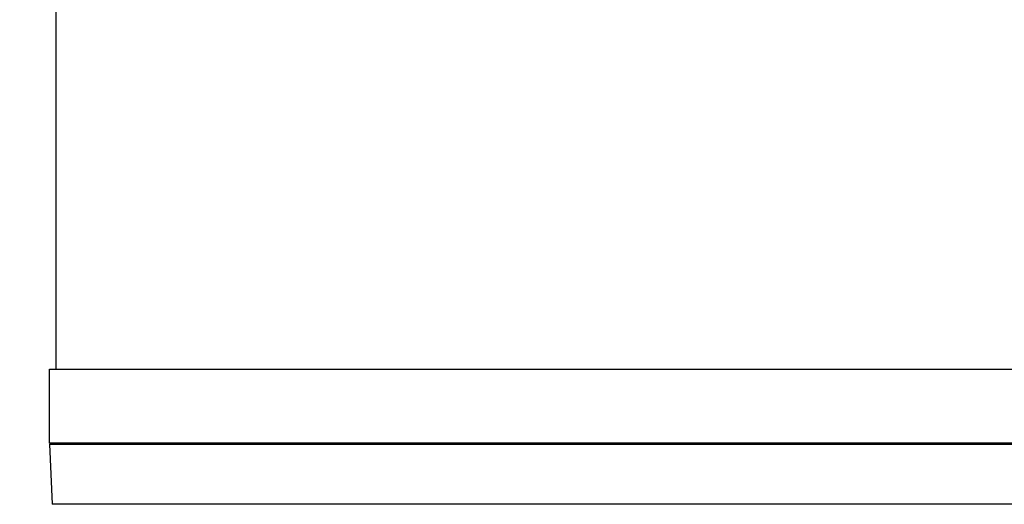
# Model space of a CAD drawing. Header units: millimetres. Extents: x 6 to 204, y 6 to 291.
# Tile 19 of 43: x 54 to 89, y 206 to 223. Entities that reach past the tile are written whole.
import ezdxf

# ---------------------------------------------------------------- set-up
doc = ezdxf.new("R2010")
doc.units = ezdxf.units.MM
doc.header["$LTSCALE"] = 19.36
doc.layers.get('0').update_dxf_attribs({"linetype": 'CONTINUOUS'})
for name, color, linetype in [('02___PRT_ALL_AXES', 7, 'CONTINUOUS'), ('03___PRT_ALL_CURVES', 7, 'CONTINUOUS'), ('06___PRT_ALL_SURFS', 7, 'CONTINUOUS')]:
    doc.layers.add(name, color=color, linetype=linetype)
doc.styles.get("Standard").update_dxf_attribs({"font": 'txt', "width": 0.8})
doc.dimstyles.new('DIMSTYLE_1', dxfattribs={"dimtxt": 2.5, "dimasz": 3, "dimexe": 2, "dimexo": 1.5, "dimtad": 1, "dimlfac": 1.5, "dimzin": 0, "dimdsep": 46, "dimtxsty": 'Standard', "dimblk": '_FILLED', "dimblk1": '_FILLED', "dimblk2": '_FILLED', "dimcen": 0.09, "dimadec": 0, "dimazin": 0, "dimtp": 0.01, "dimtm": 0.01, "dimtfac": 1, "dimtofl": 0, "dimtmove": 0, "dimatfit": 3, "dimldrblk": '_FILLED', "dimfxl": 0, "dimtolj": 1, "dimtzin": 0, "dimarcsym": 0})

# ---------------------------------------------------------------- blocks, each defined once
blk = doc.blocks.new('_FILLED')
at = {"color": 0, "linetype": 'ByBlock'}
blk.add_solid([(0, 0), (-1, 0.167), (-1, -0.167)], dxfattribs=at)
blk = doc.blocks.new('*D2')
at = {"color": 2, "linetype": 'Continuous', "transparency": 16777216}
for p, q in [((44.621, 202.69), (44.621, 214.884)), ((44.621, 214.884), (44.621, 200.69)), ((56.48, 202.69), (42.621, 202.69)), ((44.621, 192.69), (44.621, 200.69)), ((61.755, 198.69), (42.621, 198.69)), ((44.621, 198.69), (44.621, 192.69))]:
    blk.add_line(p, q, dxfattribs=at)
at = {"color": 2, "linetype": 'Continuous', "transparency": 16777216, "xscale": 3, "yscale": 3, "zscale": 3}
for p, rotation in [((44.621, 202.69), 270), ((44.621, 198.69), 90)]:
    blk.add_blockref('_FILLED', p, dxfattribs=dict(at, rotation=rotation))
at = {"color": 2, "linetype": 'Continuous', "transparency": 16777216, "insert": (41.496, 206.884), "char_height": 2.5, "width": 8, "attachment_point": 1, "rotation": 90, "line_spacing_factor": 0.9}
blk.add_mtext('6.00', dxfattribs=at)

msp = doc.modelspace()

# ---------------------------------------------------------------- linework, layer by layer
for p, q in [((55.0582, 236.5904), (55.0582, 210.657)), ((54.8351, 210.657), (108.0052, 210.657)), ((54.8347, 207.9904), (54.9243, 205.8508)), ((54.8347, 207.9904), (152.9904, 207.9904)), ((108.1977, 208.0237), (54.8351, 208.0237)), ((56.5756, 207.9904), (56.5756, 208.0237)), ((63.3533, 207.9904), (63.3533, 208.0237)), ((64.1366, 207.9904), (64.1362, 208.0237)), ((64.1744, 208.0237), (64.1744, 207.9904)), ((65.7016, 207.9904), (65.7016, 208.0237)), ((82.0643, 207.9904), (82.0643, 208.0237)), ((82.1282, 207.9904), (82.1282, 208.0237)), ((85.3215, 207.9904), (85.3216, 208.0237)), ((85.3854, 207.9904), (85.3854, 208.0237)), ((112.5254, 205.8508), (54.9243, 205.8508))]:
    msp.add_line(p, q)
at = {"layer": '02___PRT_ALL_AXES'}
msp.add_line((54.8349, 208.0237), (54.8349, 210.657), dxfattribs=at)
at = {"layer": '03___PRT_ALL_CURVES'}
msp.add_line((54.8347, 207.9904), (108.334, 207.9904), dxfattribs=at)
at = {"layer": '06___PRT_ALL_SURFS'}
msp.add_line((55.0582, 210.657), (108.1653, 210.657), dxfattribs=at)

# ---------------------------------------------------------------- dimensions: what is measured, and where the dimension line sits
at = {"color": 2, "linetype": 'Continuous'}
dim = msp.add_linear_dim(base=(44.6213, 202.6904), p1=(63.255, 198.6904), p2=(57.9802, 202.6904), angle=90, dimstyle='DIMSTYLE_1', dxfattribs=at)
dim.commit()
dim.dimension.update_dxf_attribs({"geometry": '*D2', "text_midpoint": (44.6213, 210.8843), "dimtype": 160})

doc.saveas('drawing.dxf')
